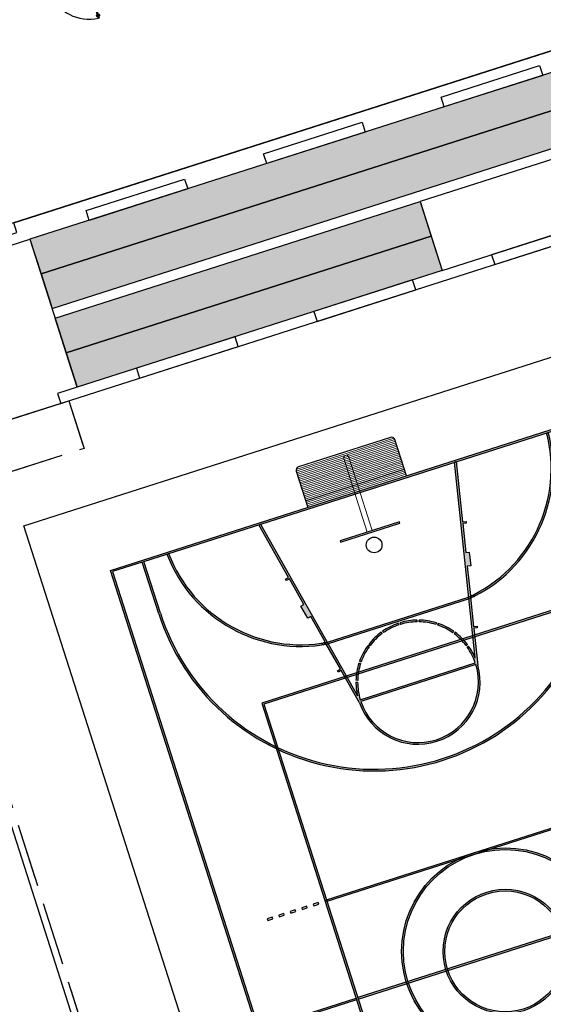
# Model space of a CAD drawing. Header units: metres. Extents: x 1111994 to 1112800, y 1268200 to 1269007.
# Tile 61 of 86: x 1112477 to 1112492, y 1268489 to 1268517. Entities that reach past the tile are written whole.
import ezdxf

# ---------------------------------------------------------------- set-up
doc = ezdxf.new("R2010")
doc.units = ezdxf.units.M
doc.header["$LTSCALE"] = 12.7
doc.header["$MEASUREMENT"] = 0
doc.set_wipeout_variables(frame=1)
doc.linetypes.add('HIDDEN2', pattern=[0.1875, 0.125, -0.0625])
doc.linetypes.add('Wipeout_Contour', pattern=[1, 0, -1])
doc.layers.add('Base', color=251, linetype='Continuous')
doc.layers.add('MUROS ACHURADOS', color=7, linetype='Continuous')

# ---------------------------------------------------------------- blocks, each defined once
blk = doc.blocks.new('PTA-aulas[134]_1', base_point=(484.822, 317.885))
at = {"layer": 'MUROS ACHURADOS', "linetype": 'Continuous'}
for p, q in [((486.329, 318.98), (486.359, 318.989)), ((486.362, 318.878), (486.329, 318.98)), ((486.359, 318.989), (486.391, 318.887)), ((486.359, 318.989), (486.391, 318.887)), ((486.391, 318.887), (486.362, 318.878)), ((482.959, 317.902), (482.93, 317.893)), ((482.992, 317.8), (482.959, 317.902)), ((482.93, 317.893), (482.963, 317.79)), ((482.93, 317.893), (482.963, 317.79)), ((482.963, 317.79), (482.992, 317.8))]:
    blk.add_line(p, q, dxfattribs=at)
at = {"color": 254, "linetype": 'Wipeout_Contour', "lineweight": 0, "ltscale": 44069.933586}
blk.add_wipeout([(485.52, 317.496), (485.539, 317.502), (485.524, 317.55), (485.527, 317.551), (485.528, 317.563), (485.527, 317.567), (485.534, 317.569), (485.537, 317.562), (485.537, 317.561), (485.539, 317.56), (485.54, 317.559), (485.541, 317.56), (485.558, 317.565), (485.559, 317.565), (485.559, 317.566), (485.559, 317.568), (485.549, 317.6), (485.548, 317.601), (485.548, 317.601), (485.547, 317.602), (485.546, 317.602), (485.53, 317.596), (485.528, 317.596), (485.528, 317.595), (485.527, 317.594), (485.527, 317.593), (485.527, 317.592), (485.53, 317.584), (485.522, 317.582), (485.521, 317.586), (485.513, 317.595), (485.51, 317.594), (485.199, 318.566), (485.231, 318.576), (485.23, 318.579), (485.216, 318.574), (485.203, 318.616), (485.217, 318.621), (485.216, 318.624), (485.184, 318.614), (485.193, 318.585), (485.2, 318.587), (485.206, 318.569), (485.199, 318.567), (485.194, 318.582), (485.175, 318.576), (485.491, 317.588), (485.488, 317.587), (485.487, 317.575), (485.488, 317.571), (485.481, 317.569), (485.479, 317.576), (485.478, 317.577), (485.477, 317.578), (485.475, 317.579), (485.474, 317.579), (485.458, 317.573), (485.457, 317.573), (485.456, 317.572), (485.456, 317.572), (485.456, 317.57), (485.467, 317.538), (485.467, 317.537), (485.468, 317.537), (485.468, 317.536), (485.469, 317.537), (485.486, 317.542), (485.487, 317.543), (485.488, 317.544), (485.488, 317.545), (485.488, 317.547), (485.486, 317.554), (485.493, 317.556), (485.494, 317.553), (485.502, 317.543), (485.505, 317.544)], dxfattribs=at).dxf.layer = 'MUROS ACHURADOS'
at = {"color": 254, "linetype": 'Wipeout_Contour', "lineweight": 0, "ltscale": 5792.856434}
blk.add_wipeout([(484.105, 318.241), (484.112, 318.244), (484.104, 318.268), (484.073, 318.258), (484.074, 318.255), (484.088, 318.26), (484.101, 318.218), (484.087, 318.213), (484.088, 318.21), (484.113, 318.218)], dxfattribs=at).dxf.layer = 'MUROS ACHURADOS'
at = {"layer": 'MUROS ACHURADOS', "linetype": 'Continuous'}
for p, q in [((485.216, 318.624), (486.359, 318.989)), ((486.391, 318.887), (485.248, 318.521)), ((486.344, 318.933), (485.26, 318.587)), ((486.347, 318.924), (485.263, 318.577)), ((485.184, 318.614), (484.104, 318.268)), ((485.186, 318.562), (484.113, 318.218)), ((485.194, 318.582), (485.175, 318.576)), ((485.175, 318.576), (485.194, 318.582)), ((485.175, 318.576), (485.491, 317.588)), ((485.52, 317.496), (485.175, 318.576)), ((485.216, 318.624), (485.184, 318.614)), ((485.216, 318.624), (485.184, 318.614)), ((485.184, 318.614), (485.193, 318.585)), ((485.184, 318.614), (485.185, 318.611)), ((485.185, 318.611), (485.193, 318.585)), ((485.193, 318.585), (485.2, 318.587)), ((485.193, 318.585), (485.2, 318.587)), ((485.199, 318.567), (485.194, 318.582)), ((485.194, 318.582), (485.539, 317.502)), ((485.199, 318.566), (485.231, 318.576)), ((485.206, 318.569), (485.199, 318.567)), ((485.206, 318.568), (485.199, 318.566)), ((485.51, 317.594), (485.199, 318.566)), ((485.2, 318.587), (485.206, 318.569)), ((485.2, 318.587), (485.206, 318.568)), ((485.203, 318.616), (485.217, 318.621)), ((485.203, 318.616), (485.217, 318.621)), ((485.216, 318.574), (485.203, 318.616)), ((485.216, 318.574), (485.203, 318.616)), ((485.206, 318.568), (485.231, 318.576)), ((485.216, 318.624), (485.245, 318.633)), ((485.217, 318.621), (485.216, 318.624)), ((485.248, 318.521), (485.216, 318.624)), ((485.248, 318.521), (485.216, 318.624)), ((485.217, 318.621), (485.216, 318.624)), ((485.23, 318.579), (485.216, 318.574)), ((485.23, 318.579), (485.216, 318.574)), ((485.231, 318.576), (485.23, 318.579)), ((485.231, 318.576), (485.23, 318.579)), ((485.245, 318.633), (485.278, 318.531)), ((485.278, 318.531), (485.248, 318.521)), ((484.073, 318.258), (482.93, 317.893)), ((482.974, 317.856), (484.058, 318.202)), ((482.977, 317.846), (484.061, 318.193)), ((484.073, 318.258), (484.043, 318.249)), ((484.043, 318.249), (484.076, 318.146)), ((484.104, 318.268), (484.073, 318.258)), ((484.104, 318.268), (484.073, 318.258)), ((484.073, 318.258), (484.074, 318.255)), ((484.073, 318.258), (484.074, 318.255)), ((484.105, 318.156), (484.073, 318.258)), ((484.105, 318.156), (484.073, 318.258)), ((484.074, 318.255), (484.088, 318.26)), ((484.074, 318.255), (484.088, 318.26)), ((484.101, 318.218), (484.087, 318.213)), ((484.101, 318.218), (484.087, 318.213)), ((484.087, 318.213), (484.088, 318.21)), ((484.087, 318.213), (484.088, 318.21)), ((484.088, 318.26), (484.101, 318.218)), ((484.088, 318.26), (484.101, 318.218)), ((484.088, 318.21), (484.113, 318.218)), ((484.088, 318.21), (484.113, 318.218)), ((484.112, 318.244), (484.104, 318.268)), ((484.112, 318.244), (484.104, 318.268)), ((484.105, 318.241), (484.112, 318.244)), ((484.105, 318.241), (484.112, 318.244)), ((484.113, 318.218), (484.105, 318.241)), ((484.109, 318.23), (484.105, 318.241)), ((484.113, 318.218), (484.109, 318.23)), ((482.963, 317.79), (484.105, 318.156)), ((484.076, 318.146), (484.105, 318.156)), ((485.457, 317.573), (485.456, 317.572)), ((485.456, 317.572), (485.456, 317.572)), ((485.456, 317.572), (485.456, 317.57)), ((485.456, 317.57), (485.467, 317.538)), ((485.467, 317.538), (485.456, 317.57)), ((485.458, 317.573), (485.457, 317.573)), ((485.474, 317.579), (485.458, 317.573)), ((485.458, 317.573), (485.474, 317.579)), ((485.467, 317.538), (485.467, 317.537)), ((485.467, 317.537), (485.468, 317.537)), ((485.468, 317.537), (485.468, 317.536)), ((485.468, 317.536), (485.469, 317.537)), ((485.469, 317.537), (485.486, 317.542)), ((485.486, 317.542), (485.469, 317.537)), ((485.475, 317.579), (485.474, 317.579)), ((485.477, 317.578), (485.475, 317.579)), ((485.478, 317.577), (485.477, 317.578)), ((485.479, 317.576), (485.478, 317.577)), ((485.481, 317.569), (485.479, 317.576)), ((485.479, 317.576), (485.488, 317.547)), ((485.488, 317.571), (485.481, 317.569)), ((485.488, 317.571), (485.481, 317.569)), ((485.486, 317.554), (485.493, 317.556)), ((485.493, 317.556), (485.486, 317.554)), ((485.488, 317.547), (485.486, 317.554)), ((485.486, 317.542), (485.487, 317.543)), ((485.488, 317.587), (485.487, 317.575)), ((485.488, 317.587), (485.487, 317.575)), ((485.487, 317.575), (485.488, 317.571)), ((485.494, 317.553), (485.487, 317.575)), ((485.487, 317.543), (485.488, 317.544)), ((485.491, 317.588), (485.488, 317.587)), ((485.488, 317.587), (485.491, 317.588)), ((485.502, 317.543), (485.488, 317.587)), ((485.488, 317.545), (485.488, 317.547)), ((485.488, 317.544), (485.488, 317.545)), ((485.493, 317.556), (485.494, 317.553)), ((485.494, 317.553), (485.502, 317.543)), ((485.502, 317.543), (485.494, 317.553)), ((485.502, 317.543), (485.505, 317.544)), ((485.505, 317.544), (485.502, 317.543)), ((485.505, 317.544), (485.52, 317.496)), ((485.513, 317.595), (485.51, 317.594)), ((485.513, 317.595), (485.51, 317.594)), ((485.521, 317.586), (485.513, 317.595)), ((485.513, 317.595), (485.521, 317.586)), ((485.527, 317.551), (485.513, 317.595)), ((485.52, 317.496), (485.539, 317.502)), ((485.539, 317.502), (485.52, 317.496)), ((485.522, 317.582), (485.521, 317.586)), ((485.528, 317.563), (485.521, 317.586)), ((485.53, 317.584), (485.522, 317.582)), ((485.522, 317.582), (485.53, 317.584)), ((485.524, 317.55), (485.527, 317.551)), ((485.524, 317.55), (485.527, 317.551)), ((485.539, 317.502), (485.524, 317.55)), ((485.528, 317.595), (485.527, 317.594)), ((485.527, 317.594), (485.527, 317.593)), ((485.527, 317.593), (485.527, 317.592)), ((485.527, 317.592), (485.53, 317.584)), ((485.527, 317.592), (485.537, 317.562)), ((485.527, 317.567), (485.534, 317.569)), ((485.527, 317.567), (485.534, 317.569)), ((485.528, 317.563), (485.527, 317.567)), ((485.527, 317.551), (485.528, 317.563)), ((485.527, 317.551), (485.528, 317.563)), ((485.53, 317.596), (485.528, 317.596)), ((485.528, 317.596), (485.528, 317.595)), ((485.546, 317.602), (485.53, 317.596)), ((485.546, 317.602), (485.53, 317.596)), ((485.534, 317.569), (485.537, 317.562)), ((485.537, 317.562), (485.537, 317.561)), ((485.537, 317.561), (485.539, 317.56)), ((485.539, 317.56), (485.54, 317.559)), ((485.54, 317.559), (485.541, 317.56)), ((485.541, 317.56), (485.558, 317.565)), ((485.541, 317.56), (485.558, 317.565)), ((485.547, 317.602), (485.546, 317.602)), ((485.548, 317.601), (485.547, 317.602)), ((485.549, 317.6), (485.548, 317.601)), ((485.548, 317.601), (485.548, 317.601)), ((485.559, 317.568), (485.549, 317.6)), ((485.559, 317.568), (485.549, 317.6)), ((485.558, 317.565), (485.559, 317.565)), ((485.559, 317.566), (485.559, 317.568)), ((485.559, 317.565), (485.559, 317.566))]:
    blk.add_line(p, q, dxfattribs=at)
for centre, radius, start, end in [((485.241, 318.685), 1.221, 202.4619, 283.231), ((485.458, 317.571), 0.00232, 107.7374, 197.7374), ((485.469, 317.539), 0.00232, 197.7374, 287.7374), ((485.475, 317.575), 0.00386, 17.7374, 107.7374), ((485.484, 317.545), 0.00386, 287.7374, 17.7374), ((485.531, 317.593), 0.00386, 107.7374, 197.7374), ((485.54, 317.563), 0.00386, 197.7374, 287.7374), ((485.547, 317.599), 0.00232, 17.7374, 107.7374), ((485.557, 317.567), 0.00232, 287.7374, 17.7374)]:
    blk.add_arc(centre, radius, start, end, dxfattribs=at)
blk = doc.blocks.new('cancha[139]_1', base_point=(497.275, 290.438))
at = {"layer": 'Base', "linetype": 'Continuous'}
h = blk.add_hatch(color=256, dxfattribs=at)
h.paths.add_polyline_path([(494.397, 274.818), (508.684, 279.388), (500.153, 306.057), (485.866, 301.487)], flags=0)
h.paths.add_polyline_path([(485.929, 301.455), (486.786, 301.729), (487.266, 300.229, 1), (499.743, 304.22), (499.264, 305.72), (500.121, 305.994), (508.621, 279.421), (507.764, 279.146), (507.284, 280.646, 1), (494.806, 276.655), (495.286, 275.155), (494.429, 274.881)], flags=0)
h.paths.add_polyline_path([(495.334, 275.171), (494.854, 276.671, -1), (507.236, 280.631), (507.716, 279.131)], flags=0)
h.paths.add_polyline_path([(499.696, 304.205, -1), (487.314, 300.244), (486.834, 301.744), (499.216, 305.705)], flags=0)
at = {"layer": 'Base', "linetype": 'Continuous', "lineweight": 0}
for points in [[(487.551, 301.974), (487.503, 301.958, 0.364302), (492.172, 299.359), (496.253, 300.665, 0.364302), (498.547, 305.491), (498.499, 305.476, -0.363612), (496.238, 300.712), (492.157, 299.407, -0.363598)], [(492.123, 291.939), (492.138, 291.892), (500.615, 294.603), (500.599, 294.651)]]:
    blk.add_hatch(color=256, dxfattribs=at).paths.add_polyline_path(points, flags=0)
at = {"layer": 'Base', "linetype": 'Continuous'}
h = blk.add_hatch(color=256, dxfattribs=at)
h.paths.add_polyline_path([(490.168, 302.811), (491.027, 301.286), (490.94, 301.237), (490.965, 301.194), (491.052, 301.243), (491.47, 300.502), (491.383, 300.453), (491.579, 300.105), (491.666, 300.154), (492.084, 299.414), (491.997, 299.365), (492.021, 299.321), (492.108, 299.37), (492.526, 298.63), (492.439, 298.581), (492.463, 298.537), (492.55, 298.586), (493.08, 297.648, 0.97049), (496.507, 298.745), (496.393, 299.816), (496.493, 299.826), (496.488, 299.876), (496.388, 299.865), (496.299, 300.711), (496.398, 300.721), (496.393, 300.771), (496.293, 300.76), (496.204, 301.606), (496.303, 301.616), (496.261, 302.014), (496.162, 302.003), (496.072, 302.849), (496.172, 302.859), (496.166, 302.909), (496.067, 302.898), (495.882, 304.639), (495.834, 304.623), (496.435, 298.948, 0.055502), (496.24, 299.296), (496.2, 299.266, -0.074391), (496.436, 298.805), (493.103, 297.739, -0.074391), (493.027, 298.251), (492.977, 298.252, 0.055502), (493.02, 297.856), (490.216, 302.826)], flags=0)
h.paths.add_polyline_path([(493.118, 297.691), (496.451, 298.757, -0.985815)], flags=0)
at = {"layer": 'Base', "linetype": 'Continuous', "lineweight": 0}
h = blk.add_hatch(color=256, dxfattribs=at)
h.paths.add_polyline_path([(498.819, 300.381), (490.247, 297.639), (495.731, 280.495), (504.303, 283.236)], flags=0)
h.paths.add_polyline_path([(495.763, 280.557), (490.31, 297.607), (498.787, 300.318), (504.24, 283.269)], flags=0)
at = {"layer": 'Base', "linetype": 'Continuous'}
for points in [[(493.779, 299.686, -0.0708), (494.22, 299.907), (494.205, 299.955, 0.071), (493.75, 299.726)], [(494.755, 299.998), (494.755, 300.048, 0.071), (494.252, 299.97), (494.268, 299.922, -0.0708)], [(494.805, 300.048), (494.805, 299.998, -0.0708), (495.292, 299.92), (495.307, 299.968, 0.071)], [(495.779, 299.682), (495.809, 299.723, 0.071), (495.355, 299.953), (495.339, 299.905, -0.0708)], [(493.739, 299.657), (493.709, 299.697, 0.071), (493.347, 299.341), (493.387, 299.311, -0.0708)], [(495.82, 299.653, -0.0708), (496.171, 299.306), (496.211, 299.336, 0.071), (495.849, 299.694)], [(493.357, 299.271), (493.317, 299.301, 0.071), (493.081, 298.85), (493.128, 298.834, -0.0708)], [(492.978, 298.302), (493.028, 298.301, -0.0708), (493.112, 298.787), (493.064, 298.803, 0.071)], [(499.009, 291.019, 0.986206), (495.58, 289.922), (495.628, 289.937, -0.985815), (498.961, 291.003)], [(495.643, 289.89), (495.596, 289.874, 0.986206), (499.024, 290.971), (498.977, 290.956, -0.985815)], [(495.636, 289.913), (495.643, 289.89), (498.977, 290.956), (498.969, 290.98), (498.961, 291.003), (495.628, 289.937)], [(493.029, 289.106), (493.044, 289.058), (495.596, 289.874), (495.588, 289.898), (495.58, 289.922)], [(492.997, 289.043), (492.981, 289.091), (490.172, 288.192), (490.187, 288.144)]]:
    blk.add_hatch(color=256, dxfattribs=at).paths.add_polyline_path(points, flags=0)
at = {"layer": 'Base', "linetype": 'Continuous', "lineweight": 0}
h = blk.add_hatch(color=256, dxfattribs=at)
h.paths.add_polyline_path([(500.16, 291.36, 1), (494.445, 289.533, 1)], flags=0)
h.paths.add_polyline_path([(494.493, 289.548, -1), (500.112, 291.345, -1)], flags=0)
at = {"layer": 'Base', "linetype": 'Continuous'}
for p, q in [((483.352, 302.783), (501.449, 308.571)), ((485.866, 301.487), (500.153, 306.057)), ((486.834, 301.744), (499.216, 305.705)), ((493.978, 305.342), (491.311, 304.489)), ((494.438, 304.229), (494.103, 305.277)), ((495.834, 304.623), (495.882, 304.639)), ((496.435, 298.948), (495.834, 304.623)), ((495.882, 304.639), (496.067, 302.898)), ((491.246, 304.363), (491.581, 303.315)), ((491.52, 303.506), (494.378, 304.42)), ((493.101, 272.304), (483.352, 302.783)), ((490.168, 302.811), (490.216, 302.826)), ((491.027, 301.286), (490.168, 302.811)), ((490.216, 302.826), (493.02, 297.856)), ((494.236, 302.894), (492.521, 302.346)), ((492.533, 302.307), (494.248, 302.856)), ((494.248, 302.856), (494.236, 302.894)), ((496.067, 302.898), (496.166, 302.909)), ((496.172, 302.859), (496.072, 302.849)), ((496.072, 302.849), (496.162, 302.003)), ((496.166, 302.909), (496.172, 302.859)), ((492.521, 302.346), (492.533, 302.307)), ((487.503, 301.958), (487.551, 301.974)), ((496.162, 302.003), (496.261, 302.014)), ((496.261, 302.014), (496.303, 301.616)), ((486.786, 301.729), (485.929, 301.455)), ((487.266, 300.229), (486.786, 301.729)), ((487.314, 300.244), (486.834, 301.744)), ((494.397, 274.818), (485.866, 301.487)), ((485.929, 301.455), (494.429, 274.881)), ((496.303, 301.616), (496.204, 301.606)), ((496.204, 301.606), (496.293, 300.76)), ((490.94, 301.237), (491.027, 301.286)), ((490.965, 301.194), (490.94, 301.237)), ((491.052, 301.243), (490.965, 301.194)), ((491.47, 300.502), (491.052, 301.243)), ((491.383, 300.453), (491.47, 300.502)), ((492.157, 299.407), (496.238, 300.712)), ((496.253, 300.665), (492.172, 299.359)), ((496.293, 300.76), (496.393, 300.771)), ((496.398, 300.721), (496.299, 300.711)), ((496.299, 300.711), (496.388, 299.865)), ((496.393, 300.771), (496.398, 300.721)), ((498.819, 300.381), (490.247, 297.639)), ((498.787, 300.318), (490.31, 297.607)), ((491.579, 300.105), (491.383, 300.453)), ((491.666, 300.154), (491.579, 300.105)), ((492.084, 299.414), (491.666, 300.154)), ((494.22, 299.907), (494.205, 299.955)), ((494.252, 299.97), (494.268, 299.922)), ((494.755, 299.998), (494.755, 300.048)), ((494.805, 299.998), (494.805, 300.048)), ((495.307, 299.968), (495.292, 299.92)), ((495.355, 299.953), (495.339, 299.905)), ((493.739, 299.657), (493.709, 299.697)), ((493.75, 299.726), (493.779, 299.686)), ((495.779, 299.682), (495.809, 299.723)), ((495.849, 299.694), (495.82, 299.653)), ((496.388, 299.865), (496.488, 299.876)), ((496.493, 299.826), (496.393, 299.816)), ((496.393, 299.816), (496.507, 298.745)), ((496.488, 299.876), (496.493, 299.826)), ((491.997, 299.365), (492.084, 299.414)), ((492.021, 299.321), (491.997, 299.365)), ((492.108, 299.37), (492.021, 299.321)), ((492.526, 298.63), (492.108, 299.37)), ((493.357, 299.271), (493.317, 299.301)), ((493.347, 299.341), (493.387, 299.311)), ((496.171, 299.306), (496.211, 299.336)), ((496.2, 299.266), (496.24, 299.296)), ((493.064, 298.803), (493.112, 298.787)), ((493.081, 298.85), (493.128, 298.834)), ((493.103, 297.739), (496.436, 298.805)), ((492.439, 298.581), (492.526, 298.63)), ((492.463, 298.537), (492.439, 298.581)), ((492.55, 298.586), (492.463, 298.537)), ((493.08, 297.648), (492.55, 298.586)), ((496.451, 298.757), (493.118, 297.691)), ((492.977, 298.252), (493.027, 298.251)), ((493.028, 298.301), (492.978, 298.302)), ((490.247, 297.639), (495.731, 280.495)), ((490.31, 297.607), (495.763, 280.557)), ((492.123, 291.939), (500.599, 294.651)), ((500.615, 294.603), (492.138, 291.892)), ((492.138, 291.892), (492.123, 291.939)), ((491.218, 291.65), (491.075, 291.604)), ((491.233, 291.602), (491.218, 291.65)), ((491.551, 291.757), (491.408, 291.711)), ((491.408, 291.711), (491.423, 291.663)), ((491.423, 291.663), (491.566, 291.709)), ((491.566, 291.709), (491.551, 291.757)), ((491.884, 291.863), (491.742, 291.818)), ((491.742, 291.818), (491.757, 291.77)), ((491.757, 291.77), (491.9, 291.816)), ((491.9, 291.816), (491.884, 291.863)), ((501.506, 291.817), (493.029, 289.106)), ((493.044, 289.058), (501.521, 291.77)), ((490.551, 291.437), (490.408, 291.391)), ((490.408, 291.391), (490.423, 291.343)), ((490.423, 291.343), (490.566, 291.389)), ((490.566, 291.389), (490.551, 291.437)), ((490.884, 291.543), (490.741, 291.498)), ((490.741, 291.498), (490.757, 291.45)), ((490.757, 291.45), (490.9, 291.496)), ((490.9, 291.496), (490.884, 291.543)), ((491.075, 291.604), (491.09, 291.557)), ((491.09, 291.557), (491.233, 291.602)), ((490.172, 288.192), (492.981, 289.091)), ((492.981, 289.091), (492.997, 289.043)), ((493.029, 289.106), (493.044, 289.058)), ((492.997, 289.043), (490.187, 288.144))]:
    blk.add_line(p, q, dxfattribs=at)
at = {"layer": 'Base', "linetype": 'Continuous', "lineweight": 0}
for p, q in [((491.244, 304.415), (494.075, 305.32)), ((491.246, 304.363), (494.103, 305.277)), ((491.261, 304.315), (494.119, 305.229)), ((491.276, 304.268), (494.134, 305.182)), ((491.292, 304.22), (494.149, 305.134)), ((491.307, 304.172), (494.164, 305.086)), ((491.322, 304.125), (494.18, 305.039)), ((491.337, 304.077), (494.195, 304.991)), ((491.353, 304.03), (494.21, 304.944)), ((491.368, 303.982), (494.225, 304.896)), ((491.383, 303.934), (494.24, 304.848)), ((491.398, 303.887), (494.256, 304.801)), ((493.45, 302.643), (492.769, 304.771)), ((491.414, 303.839), (494.271, 304.753)), ((491.429, 303.791), (494.286, 304.705)), ((491.444, 303.744), (494.301, 304.658)), ((491.459, 303.696), (494.317, 304.61)), ((491.474, 303.649), (494.332, 304.563)), ((491.49, 303.601), (494.347, 304.515)), ((493.307, 302.597), (492.626, 304.726)), ((491.505, 303.553), (494.362, 304.467)), ((491.535, 303.458), (494.393, 304.372)), ((491.551, 303.41), (494.408, 304.324)), ((491.566, 303.363), (494.423, 304.277)), ((491.581, 303.315), (494.438, 304.229))]:
    blk.add_line(p, q, dxfattribs=at)
at = {"layer": 'Base', "linetype": 'Continuous'}
for centre, radius in [((493.505, 302.224), 0.227), ((497.302, 290.446), 3), ((497.302, 290.446), 2.95), ((497.302, 290.446), 1.8), ((497.302, 290.446), 1.75)]:
    blk.add_circle(centre, radius, dxfattribs=at)
for centre, radius, start, end in [((494.008, 305.246), 0.1, 17.7374, 107.7374), ((494.527, 304.443), 4.105, 294.641, 14.5685), ((494.528, 304.443), 4.154, 294.5461, 14.6132), ((491.341, 304.393), 0.1, 107.7374, 197.7374), ((493.505, 302.224), 6.55, 197.7374, 17.7374), ((493.505, 302.224), 6.5, 197.7374, 17.7374), ((491.384, 303.438), 4.154, 200.8616, 280.9287), ((491.385, 303.438), 4.105, 200.908, 280.8326), ((494.777, 298.248), 1.8, 108.5332, 124.7779), ((494.777, 298.248), 1.8, 90.6969, 106.9416), ((494.777, 298.248), 1.75, 90.7197, 106.9189), ((494.777, 298.248), 1.8, 72.8606, 89.1053), ((494.777, 298.248), 1.75, 72.8834, 89.0826), ((494.777, 298.248), 1.8, 55.0243, 71.269), ((494.777, 298.248), 1.8, 126.3695, 142.6142), ((494.777, 298.248), 1.75, 126.3922, 142.5914), ((494.777, 298.248), 1.75, 108.5559, 124.7552), ((494.777, 298.248), 1.75, 55.0471, 71.2463), ((494.777, 298.248), 1.75, 37.2108, 53.41), ((494.777, 298.248), 1.8, 37.188, 53.4327), ((494.777, 298.248), 1.8, 144.2058, 160.4505), ((494.777, 298.248), 1.75, 144.2285, 160.4277), ((494.777, 298.248), 1.75, 18.5559, 35.5737), ((494.777, 298.248), 1.8, 22.8894, 35.5964), ((494.777, 298.248), 1.8, 162.0421, 178.2868), ((494.777, 298.248), 1.75, 162.0648, 178.264), ((494.777, 298.248), 1.8, 199.4534, 16.0214), ((494.777, 298.248), 1.75, 198.5559, 16.9189), ((494.777, 298.248), 1.8, 179.8784, 192.5854), ((494.777, 298.248), 1.75, 179.9011, 196.9189)]:
    blk.add_arc(centre, radius, start, end, dxfattribs=at)
at = {"layer": 'Base', "linetype": 'Continuous', "lineweight": 0}
blk.add_arc((492.696, 304.748), 0.075, 17.7374, 197.7374, dxfattribs=at)

msp = doc.modelspace()

# ---------------------------------------------------------------- hatches: boundary and pattern name
at = {"layer": 'Base', "linetype": 'Continuous', "lineweight": 0}
for points in [[(1112477.846, 1268510.083), (1112496.134, 1268515.932), (1112495.814, 1268516.932), (1112477.526, 1268511.083)], [(1112496.134, 1268515.932), (1112477.846, 1268510.083), (1112478.166, 1268509.082), (1112496.454, 1268514.932)]]:
    msp.add_hatch(color=256, dxfattribs=at).paths.add_polyline_path(points, flags=0)
at = {"layer": 'Base', "linetype": 'Continuous'}
for points in [[(1112488.86, 1268512.083), (1112488.83, 1268512.178), (1112478.258, 1268508.797), (1112478.577, 1268507.797), (1112489.15, 1268511.178)], [(1112478.577, 1268507.797), (1112478.897, 1268506.797), (1112489.47, 1268510.178), (1112489.15, 1268511.178)]]:
    msp.add_hatch(color=256, dxfattribs=at).paths.add_polyline_path(points, flags=0)

# ---------------------------------------------------------------- linework, layer by layer
at = {"layer": 'Base', "linetype": 'Continuous', "flags": 128}
for points in [[(1112477.846, 1268510.083), (1112496.134, 1268515.932), (1112495.814, 1268516.932), (1112477.526, 1268511.083)], [(1112489.436, 1268515.207), (1112492.293, 1268516.121), (1112492.385, 1268515.835), (1112489.528, 1268514.921)], [(1112478.151, 1268509.13), (1112478.166, 1268509.082), (1112496.454, 1268514.932), (1112496.134, 1268515.932), (1112477.846, 1268510.083), (1112478.136, 1268509.178)], [(1112484.293, 1268513.562), (1112487.15, 1268514.476), (1112487.242, 1268514.19), (1112484.384, 1268513.276)], [(1112489.47, 1268510.178), (1112495.184, 1268512.006), (1112494.545, 1268514.006), (1112488.83, 1268512.178)], [(1112479.15, 1268511.917), (1112482.007, 1268512.831), (1112482.098, 1268512.545), (1112479.241, 1268511.631)], [(1112485.166, 1268468.485), (1112508.187, 1268475.849), (1112506.733, 1268480.395), (1112507.876, 1268480.76), (1112499.177, 1268507.957), (1112498.034, 1268507.591), (1112496.58, 1268512.137), (1112495.77, 1268511.878), (1112473.559, 1268504.774)], [(1112488.86, 1268512.083), (1112489.15, 1268511.178), (1112478.577, 1268507.797), (1112478.258, 1268508.797), (1112488.83, 1268512.178)], [(1112490.99, 1268510.349), (1112493.847, 1268511.263), (1112493.756, 1268511.549), (1112490.898, 1268510.635)], [(1112473.243, 1268509.712), (1112474.1, 1268509.987), (1112474.008, 1268510.272), (1112476.864, 1268511.186), (1112476.955, 1268510.9), (1112477.526, 1268511.083), (1112478.897, 1268506.797), (1112478.326, 1268506.614), (1112478.417, 1268506.328), (1112476.131, 1268505.597), (1112476.04, 1268505.883), (1112474.899, 1268505.518), (1112474.168, 1268507.804), (1112473.882, 1268507.712)], [(1112478.577, 1268507.797), (1112489.15, 1268511.178), (1112489.47, 1268510.178), (1112478.897, 1268506.797)], [(1112485.847, 1268508.704), (1112488.704, 1268509.618), (1112488.613, 1268509.904), (1112485.755, 1268508.99)], [(1112480.703, 1268507.059), (1112483.561, 1268507.973), (1112483.469, 1268508.259), (1112480.612, 1268507.345)]]:
    msp.add_lwpolyline(points, close=True, dxfattribs=at)
at = {"layer": 'Base', "linetype": 'HIDDEN2', "flags": 128}
for points in [[(1112478.654, 1268506.404), (1112479.096, 1268505.023), (1112474.191, 1268503.454), (1112484.915, 1268469.927), (1112489.82, 1268471.496), (1112490.262, 1268470.115), (1112479.88, 1268466.794), (1112478.638, 1268470.676), (1112476.853, 1268470.104), (1112467.728, 1268498.631), (1112469.514, 1268499.202), (1112468.273, 1268503.083)], [(1112478.416, 1268506.328), (1112478.654, 1268506.404), (1112479.096, 1268505.023), (1112474.191, 1268503.454), (1112484.915, 1268469.927), (1112489.82, 1268471.496), (1112490.262, 1268470.115), (1112482.69, 1268467.693), (1112481.403, 1268471.717), (1112476.95, 1268470.293), (1112467.917, 1268498.533), (1112472.369, 1268499.958), (1112471.082, 1268503.982)]]:
    msp.add_lwpolyline(points, close=True, dxfattribs=at)

# ---------------------------------------------------------------- block references
at = {"layer": 'Base', "linetype": 'Continuous'}
msp.add_blockref('PTA-aulas[134]_1', (1112478.815, 1268517.885), dxfattribs=at)
at = {"layer": 'Base', "linetype": 'Continuous', "lineweight": 0}
msp.add_blockref('cancha[139]_1', (1112491.268, 1268490.438), dxfattribs=at)

# ---------------------------------------------------------------- next in the draw order: linework, layer by layer
at = {"layer": 'Base', "linetype": 'Continuous', "flags": 128}
msp.add_lwpolyline([(1112461.053, 1268525.657), (1112461.339, 1268525.748), (1112461.705, 1268524.605), (1112468.562, 1268526.799), (1112470.025, 1268522.227), (1112473.168, 1268523.232), (1112471.705, 1268527.804), (1112478.849, 1268530.089), (1112480.311, 1268525.517), (1112483.454, 1268526.523), (1112481.992, 1268531.094), (1112488.85, 1268533.288), (1112488.484, 1268534.431), (1112488.77, 1268534.522), (1112494.345, 1268517.092), (1112466.628, 1268508.227), (1112462.516, 1268521.085)], close=True, dxfattribs=at)
msp.add_lwpolyline([(1112470.025, 1268522.227), (1112472.112, 1268515.703), (1112471.397, 1268515.474), (1112471.305, 1268515.762), (1112467.876, 1268514.666), (1112468.081, 1268514.025), (1112466.224, 1268513.431), (1112466.263, 1268513.307), (1112465.12, 1268512.941), (1112466.537, 1268508.512), (1112467.68, 1268508.878), (1112467.771, 1268508.592), (1112473.628, 1268510.466), (1112473.719, 1268510.18), (1112477.148, 1268511.277), (1112477.057, 1268511.562), (1112493.202, 1268516.727)], dxfattribs=at)

doc.saveas('drawing.dxf')
